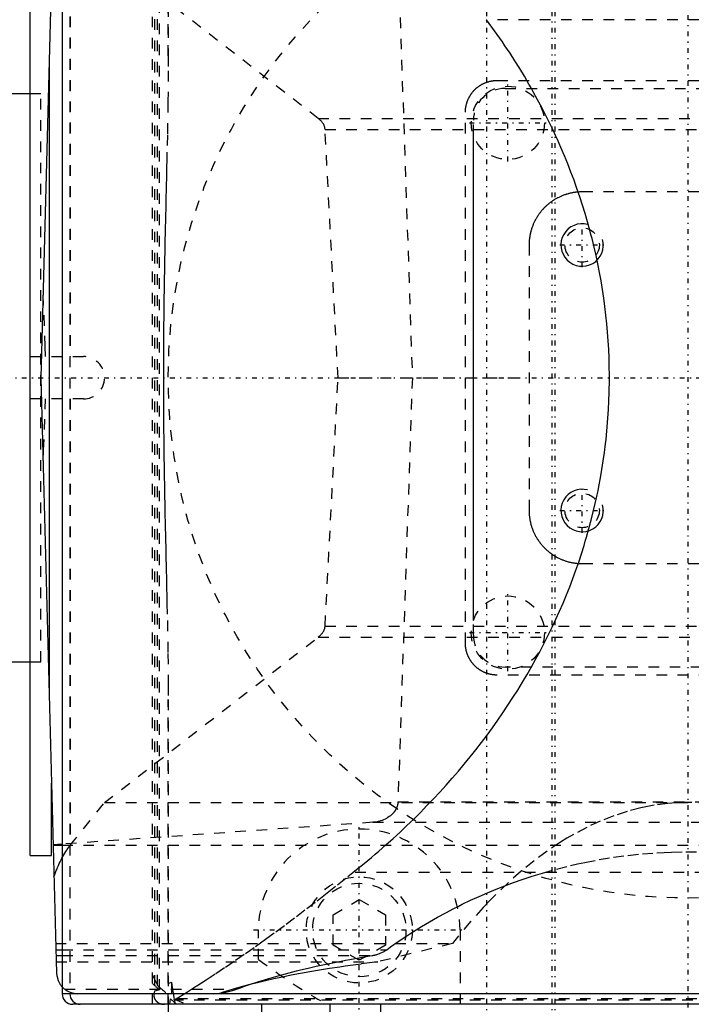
# Model space of a CAD drawing. Extents: x -565 to 345, y -109 to 109.
# Tile 6 of 19: x -163 to -100, y -59 to 34. Entities that reach past the tile are written whole.
import ezdxf

# ---------------------------------------------------------------- set-up
doc = ezdxf.new("R2010")
doc.units = 0
doc.linetypes.add('CENTER', pattern=[1.5, 0.45, -0.5, 0.05, -0.5])
doc.linetypes.add('DASHED', pattern=[2, 1, -1])
for name, color, linetype in [('AM_0', 7, 'CONTINUOUS'), ('AM_10', 7, 'CONTINUOUS'), ('AM_3', 7, 'DASHED'), ('AM_7', 7, 'CENTER')]:
    doc.layers.add(name, color=color, linetype=linetype)

msp = doc.modelspace()

# ---------------------------------------------------------------- linework, layer by layer
at = {"layer": 'AM_0', "color": 7, "linetype": 'CONTINUOUS'}
for p, q in [((-159.532, 56.052), (-161, 0)), ((-159, 52), (-159, -58)), ((-162, -45), (-162, 45)), ((-160.222, 29.726), (-160.222, -29.726)), ((-162, 26.75), (-164, 26.75)), ((-120.25, -22.842), (-120.25, 22.842)), ((-161, 0), (-159.532, -56.052)), ((-164, -26.75), (-162, -26.75)), ((-160, -45), (-160, -38.188)), ((-159, -43.917), (-159.848, -43.976)), ((-159.848, -44), (-159, -44)), ((-162, -45), (-160, -45)), ((-159.59, -53.855), (-159, -53.855)), ((-159.575, -54.406), (-159, -54.406)), ((-89.991, -58), (-159, -58)), ((-89.992, -59), (-158, -59)), ((-149, -59), (-149, -61)), ((-148.998, -59), (-148.998, -61)), ((-140.211, -59), (-140.211, -61)), ((-133.783, -59), (-133.783, -61)), ((-129, -59), (-129, -61))]:
    msp.add_line(p, q, dxfattribs=at)
msp.add_polyline3d([(-159.532, -56.052, 0), (-159.512, -56.292, 0), (-159.385, -56.754, 0), (-159.262, -57.006, 0), (-159.22, -57.074, 0), (-159.176, -57.141, 0), (-159.152, -57.174, 0), (-159.129, -57.206, 0), (-159.079, -57.269, 0), (-159.027, -57.33, 0), (-159, -57.359, 0)], dxfattribs=at)
msp.add_arc((-158, -58), 1, 180, 270, dxfattribs=at)
at = {"layer": 'AM_10', "color": 7, "linetype": 'CONTINUOUS'}
for centre in [(-110, 12.5), (-110, -12.5)]:
    msp.add_arc(centre, 2, 75, 15, dxfattribs=at)
at = {"layer": 'AM_3', "color": 6, "linetype": 'DASHED'}
for p, q in [((-150.5, -59), (-150.5, 59)), ((-149, 59), (-148.999, 30.307)), ((-148.999, 30.307), (-148.999, 59)), ((-158.274, 58), (-158.274, -58)), ((-150.31, 57.754), (-150.31, -57.754)), ((-149.82, -57.635), (-149.82, 57.635)), ((-150, -57.237), (-150, 57.237)), ((-158.236, 44.025), (-158.236, 2)), ((-134.864, 24.422), (-155, 40)), ((-127.355, 39.921), (-126, 0)), ((-80.99, 33.716), (-119.01, 33.716)), ((-118, 28), (-68, 28)), ((-117.25, 27.25), (-68.75, 27.25)), ((-161, 26.75), (-162, 26.75)), ((-161, -26.75), (-161, 26.75)), ((-134.864, 24.422), (-38.464, 24.422)), ((-121, -25), (-121, 25)), ((-120.25, 22.842), (-120.25, 24.25)), ((-134.225, 23.389), (-38.714, 23.389)), ((-133, 0), (-134.225, 23.389)), ((-85, 17.5), (-110, 17.5)), ((-115, 12.5), (-115, -12.5)), ((-162, 2), (-157, 2)), ((-161, -26.75), (-161, 0)), ((-134.225, -23.389), (-133, 0)), ((-126, 0), (-127.355, -39.921)), ((-133, 0), (-115, 0)), ((-157, -2), (-162, -2)), ((-158.236, -2), (-158.236, -44.025)), ((-110, -17.5), (-85, -17.5)), ((-120.25, -24.25), (-120.25, -22.842)), ((-134.225, -23.389), (-72, -23.389)), ((-155, -40), (-134.864, -24.422)), ((-134.864, -24.422), (-72, -24.422)), ((-162, -26.75), (-161, -26.75)), ((-68.75, -27.25), (-117.25, -27.25)), ((-68, -28), (-118, -28)), ((-148.999, -30.307), (-149, -59)), ((-148.999, -59), (-148.999, -30.307)), ((-158.236, -44.025), (-155, -40)), ((-155, -40), (-32.649, -40)), ((-127.355, -39.921), (-43, -39.921)), ((-129.712, -41.861), (-159, -43.917)), ((-129.712, -41.861), (-43, -41.861)), ((-159, -44), (-22.431, -44)), ((-68.393, -46.6), (-131.607, -46.6)), ((-133.475, -50.571), (-131, -49.142)), ((-131, -49.142), (-128.525, -50.571)), ((-133.475, -53.429), (-133.475, -50.571)), ((-128.525, -50.571), (-128.525, -53.429)), ((-140.5, -54.785), (-140.5, -52)), ((-121.5, -52), (-121.5, -59)), ((-159.605, -53.27), (-122.232, -53.27)), ((-131, -54.858), (-133.475, -53.429)), ((-128.525, -53.429), (-131, -54.858)), ((-122.232, -53.27), (-129.264, -55.006)), ((-159, -53.855), (-128.417, -53.855)), ((-159, -54.406), (-129.773, -54.406)), ((-159.56, -55.006), (-129.264, -55.006)), ((-150.5, -56.244), (-150, -57.237)), ((-149, -57.048), (-148.704, -56.916)), ((-148.704, -56.916), (-148.704, -59)), ((-158.759, -57.58), (-142.562, -57.58)), ((-150.31, -57.754), (-150.35, -58)), ((-149.82, -57.635), (-150.31, -57.754)), ((-148.856, -59), (-148.802, -58.5)), ((-51.198, -58.5), (-148.802, -58.5)), ((-148.516, -58.5), (-147.25, -59)), ((-148.429, -58.593), (-148.429, -58.6)), ((-51.571, -58.6), (-148.429, -58.6)), ((-42, -59), (-128.953, -59))]:
    msp.add_line(p, q, dxfattribs=at)
msp.add_lwpolyline([(-158.274, -58), (-158.255, -58.195), (-158.198, -58.383), (-158.107, -58.556), (-157.984, -58.707), (-157.835, -58.831), (-157.664, -58.924), (-157.479, -58.981), (-157.286, -59)], dxfattribs=at)
for points in [[(-131.607, -46.6, 0), (-131.252, -46.317, 0), (-130.548, -45.746, 0), (-129.853, -45.167, 0), (-129.508, -44.875, 0), (-129.166, -44.582, 0), (-128.489, -43.989, 0), (-127.821, -43.39, 0), (-127.162, -42.784, 0), (-126.513, -42.171, 0), (-125.872, -41.552, 0), (-125.556, -41.24, 0), (-125.242, -40.927, 0), (-124.621, -40.295, 0), (-124.009, -39.657, 0), (-123.408, -39.012, 0), (-122.816, -38.362, 0), (-122.235, -37.706, 0), (-121.948, -37.375, 0), (-121.663, -37.044, 0), (-121.102, -36.376, 0), (-120.551, -35.702, 0), (-120.279, -35.363, 0), (-120.01, -35.023, 0), (-119.479, -34.339, 0), (-118.96, -33.649, 0), (-118.704, -33.302, 0), (-118.45, -32.954, 0), (-117.952, -32.254, 0), (-117.464, -31.549, 0), (-116.987, -30.839, 0), (-116.521, -30.124, 0), (-116.066, -29.404, 0), (-115.842, -29.043, 0), (-115.621, -28.68, 0), (-115.188, -27.952, 0), (-114.767, -27.219, 0), (-114.356, -26.482, 0), (-113.957, -25.741, 0), (-113.569, -24.996, 0), (-113.379, -24.622, 0), (-113.192, -24.247, 0), (-112.827, -23.494, 0), (-112.474, -22.737, 0), (-112.132, -21.978, 0), (-111.801, -21.214, 0), (-111.483, -20.448, 0), (-111.328, -20.063, 0), (-111.176, -19.678, 0), (-110.881, -18.905, 0), (-110.598, -18.129, 0), (-110.327, -17.351, 0), (-110.067, -16.569, 0), (-109.82, -15.785, 0), (-109.701, -15.393, 0), (-109.585, -14.999, 0), (-109.361, -14.21, 0), (-109.15, -13.42, 0), (-108.951, -12.627, 0), (-108.764, -11.832, 0), (-108.589, -11.035, 0), (-108.506, -10.636, 0), (-108.426, -10.237, 0), (-108.276, -9.437, 0), (-108.138, -8.635, 0), (-108.073, -8.234, 0), (-108.012, -7.833, 0), (-107.898, -7.029, 0), (-107.797, -6.223, 0), (-107.751, -5.821, 0), (-107.708, -5.417, 0), (-107.631, -4.61, 0), (-107.567, -3.803, 0), (-107.515, -2.995, 0), (-107.475, -2.186, 0), (-107.448, -1.377, 0), (-107.439, -0.972, 0), (-107.433, -0.568, 0), (-107.431, 0.242, 0), (-107.44, 1.051, 0), (-107.463, 1.86, 0), (-107.497, 2.669, 0), (-107.544, 3.477, 0), (-107.572, 3.881, 0), (-107.604, 4.285, 0), (-107.675, 5.092, 0), (-107.759, 5.899, 0), (-107.856, 6.704, 0), (-107.964, 7.509, 0), (-108.085, 8.312, 0), (-108.151, 8.713, 0), (-108.219, 9.114, 0), (-108.364, 9.915, 0), (-108.522, 10.714, 0), (-108.692, 11.511, 0), (-108.874, 12.307, 0), (-109.068, 13.1, 0), (-109.17, 13.496, 0), (-109.275, 13.892, 0), (-109.493, 14.682, 0), (-109.724, 15.469, 0), (-109.966, 16.254, 0), (-110.221, 17.036, 0), (-110.487, 17.816, 0), (-110.625, 18.205, 0), (-110.766, 18.593, 0), (-111.056, 19.367, 0), (-111.358, 20.138, 0), (-111.513, 20.522, 0), (-111.672, 20.906, 0), (-111.997, 21.67, 0), (-112.334, 22.432, 0), (-112.507, 22.811, 0), (-112.683, 23.189, 0), (-113.044, 23.944, 0), (-113.416, 24.694, 0), (-113.799, 25.441, 0), (-114.194, 26.184, 0), (-114.6, 26.922, 0), (-114.807, 27.29, 0), (-115.017, 27.657, 0), (-115.446, 28.387, 0), (-115.885, 29.113, 0), (-116.336, 29.834, 0), (-116.798, 30.551, 0), (-117.27, 31.263, 0), (-117.511, 31.617, 0), (-117.754, 31.97, 0), (-118.248, 32.672, 0), (-118.753, 33.369, 0), (-119.01, 33.716, 0)], [(-148.999, 30.307, 0), (-149.003, 28.91, 0), (-149.032, 25.975, 0), (-149.086, 22.865, 0), (-149.119, 21.251, 0), (-149.125, 20.978, 0), (-149.137, 20.43, 0), (-149.15, 19.878, 0), (-149.156, 19.601, 0), (-149.163, 19.322, 0), (-149.176, 18.763, 0), (-149.189, 18.2, 0), (-149.202, 17.634, 0), (-149.215, 17.064, 0), (-149.228, 16.491, 0), (-149.235, 16.203, 0), (-149.242, 15.915, 0), (-149.255, 15.336, 0), (-149.268, 14.753, 0), (-149.281, 14.168, 0), (-149.294, 13.581, 0), (-149.307, 12.99, 0), (-149.313, 12.694, 0), (-149.319, 12.398, 0), (-149.331, 11.803, 0), (-149.343, 11.206, 0), (-149.354, 10.608, 0), (-149.365, 10.007, 0), (-149.376, 9.405, 0), (-149.381, 9.104, 0), (-149.386, 8.802, 0), (-149.395, 8.197, 0), (-149.404, 7.591, 0), (-149.412, 6.985, 0), (-149.42, 6.377, 0), (-149.427, 5.769, 0), (-149.43, 5.465, 0), (-149.433, 5.161, 0), (-149.439, 4.552, 0), (-149.444, 3.943, 0), (-149.448, 3.335, 0), (-149.452, 2.727, 0), (-149.455, 2.119, 0), (-149.456, 1.816, 0), (-149.457, 1.512, 0), (-149.459, 0.907, 0), (-149.459, 0.302, 0), (-149.459, 0, 0), (-149.459, -0.302, 0), (-149.459, -0.907, 0), (-149.457, -1.512, 0), (-149.456, -1.816, 0), (-149.455, -2.119, 0), (-149.452, -2.727, 0), (-149.448, -3.335, 0), (-149.444, -3.943, 0), (-149.439, -4.552, 0), (-149.433, -5.161, 0), (-149.43, -5.465, 0), (-149.427, -5.769, 0), (-149.42, -6.377, 0), (-149.412, -6.985, 0), (-149.404, -7.591, 0), (-149.395, -8.197, 0), (-149.386, -8.802, 0), (-149.381, -9.104, 0), (-149.376, -9.405, 0), (-149.365, -10.007, 0), (-149.354, -10.608, 0), (-149.343, -11.206, 0), (-149.331, -11.803, 0), (-149.319, -12.398, 0), (-149.313, -12.694, 0), (-149.307, -12.99, 0), (-149.294, -13.581, 0), (-149.281, -14.168, 0), (-149.268, -14.753, 0), (-149.255, -15.336, 0), (-149.242, -15.915, 0), (-149.235, -16.203, 0), (-149.228, -16.491, 0), (-149.215, -17.064, 0), (-149.202, -17.634, 0), (-149.189, -18.2, 0), (-149.176, -18.763, 0), (-149.163, -19.322, 0), (-149.156, -19.601, 0), (-149.15, -19.878, 0), (-149.137, -20.43, 0), (-149.125, -20.978, 0), (-149.119, -21.251, 0), (-149.086, -22.865, 0), (-149.032, -25.975, 0), (-149.003, -28.91, 0), (-148.999, -30.307, 0)], [(-121, 25, 0), (-121, 25.022, 0), (-120.999, 25.065, 0), (-120.998, 25.109, 0), (-120.997, 25.131, 0), (-120.996, 25.153, 0), (-120.994, 25.196, 0), (-120.99, 25.24, 0), (-120.987, 25.283, 0), (-120.982, 25.327, 0), (-120.977, 25.37, 0), (-120.974, 25.392, 0), (-120.971, 25.413, 0), (-120.965, 25.456, 0), (-120.958, 25.499, 0), (-120.951, 25.542, 0), (-120.942, 25.585, 0), (-120.934, 25.628, 0), (-120.929, 25.649, 0), (-120.924, 25.671, 0), (-120.914, 25.713, 0), (-120.903, 25.755, 0), (-120.898, 25.776, 0), (-120.892, 25.798, 0), (-120.88, 25.839, 0), (-120.868, 25.881, 0), (-120.861, 25.902, 0), (-120.855, 25.923, 0), (-120.841, 25.964, 0), (-120.826, 26.006, 0), (-120.812, 26.047, 0), (-120.796, 26.087, 0), (-120.78, 26.128, 0), (-120.772, 26.148, 0), (-120.763, 26.168, 0), (-120.746, 26.208, 0), (-120.728, 26.248, 0), (-120.71, 26.288, 0), (-120.691, 26.327, 0), (-120.671, 26.366, 0), (-120.661, 26.385, 0), (-120.651, 26.405, 0), (-120.63, 26.443, 0), (-120.609, 26.481, 0), (-120.587, 26.519, 0), (-120.565, 26.556, 0), (-120.542, 26.593, 0), (-120.53, 26.612, 0), (-120.518, 26.63, 0), (-120.494, 26.667, 0), (-120.47, 26.703, 0), (-120.445, 26.739, 0), (-120.419, 26.774, 0), (-120.393, 26.809, 0), (-120.38, 26.826, 0), (-120.367, 26.844, 0), (-120.34, 26.878, 0), (-120.312, 26.912, 0), (-120.284, 26.945, 0), (-120.256, 26.978, 0), (-120.227, 27.011, 0), (-120.212, 27.027, 0), (-120.197, 27.043, 0), (-120.167, 27.075, 0), (-120.137, 27.106, 0), (-120.121, 27.121, 0), (-120.106, 27.137, 0), (-120.075, 27.167, 0), (-120.043, 27.197, 0), (-120.027, 27.212, 0), (-120.011, 27.227, 0), (-119.978, 27.256, 0), (-119.945, 27.284, 0), (-119.912, 27.312, 0), (-119.878, 27.34, 0), (-119.844, 27.367, 0), (-119.826, 27.38, 0), (-119.809, 27.393, 0), (-119.774, 27.419, 0), (-119.739, 27.445, 0), (-119.703, 27.47, 0), (-119.667, 27.494, 0), (-119.63, 27.518, 0), (-119.612, 27.53, 0), (-119.593, 27.542, 0), (-119.556, 27.565, 0), (-119.519, 27.587, 0), (-119.481, 27.609, 0), (-119.443, 27.63, 0), (-119.405, 27.651, 0), (-119.385, 27.661, 0), (-119.366, 27.671, 0), (-119.327, 27.691, 0), (-119.288, 27.71, 0), (-119.248, 27.728, 0), (-119.208, 27.746, 0), (-119.168, 27.763, 0), (-119.148, 27.772, 0), (-119.128, 27.78, 0), (-119.087, 27.796, 0), (-119.047, 27.812, 0), (-119.006, 27.826, 0), (-118.964, 27.841, 0), (-118.923, 27.855, 0), (-118.902, 27.861, 0), (-118.881, 27.868, 0), (-118.839, 27.88, 0), (-118.798, 27.892, 0), (-118.776, 27.898, 0), (-118.755, 27.903, 0), (-118.713, 27.914, 0), (-118.671, 27.924, 0), (-118.649, 27.929, 0), (-118.628, 27.934, 0), (-118.585, 27.942, 0), (-118.542, 27.951, 0), (-118.499, 27.958, 0), (-118.456, 27.965, 0), (-118.413, 27.971, 0), (-118.392, 27.974, 0), (-118.37, 27.977, 0), (-118.327, 27.982, 0), (-118.283, 27.987, 0), (-118.24, 27.99, 0), (-118.196, 27.994, 0), (-118.153, 27.996, 0), (-118.131, 27.997, 0), (-118.109, 27.998, 0), (-118.065, 27.999, 0), (-118.022, 28, 0), (-118, 28, 0)], [(-134.225, 23.389, 0), (-134.227, 23.419, 0), (-134.234, 23.48, 0), (-134.244, 23.541, 0), (-134.251, 23.571, 0), (-134.259, 23.601, 0), (-134.277, 23.661, 0), (-134.298, 23.721, 0), (-134.323, 23.781, 0), (-134.352, 23.84, 0), (-134.385, 23.898, 0), (-134.402, 23.928, 0), (-134.421, 23.957, 0), (-134.46, 24.014, 0), (-134.503, 24.071, 0), (-134.549, 24.127, 0), (-134.599, 24.183, 0), (-134.652, 24.237, 0), (-134.68, 24.265, 0), (-134.709, 24.291, 0), (-134.769, 24.344, 0), (-134.831, 24.396, 0), (-134.864, 24.422, 0)], [(-110, 17.5, 0), (-110.036, 17.5, 0), (-110.109, 17.499, 0), (-110.182, 17.497, 0), (-110.218, 17.495, 0), (-110.254, 17.494, 0), (-110.327, 17.489, 0), (-110.4, 17.484, 0), (-110.472, 17.478, 0), (-110.544, 17.47, 0), (-110.617, 17.462, 0), (-110.653, 17.457, 0), (-110.689, 17.452, 0), (-110.761, 17.442, 0), (-110.832, 17.43, 0), (-110.904, 17.418, 0), (-110.975, 17.404, 0), (-111.047, 17.389, 0), (-111.082, 17.381, 0), (-111.118, 17.373, 0), (-111.188, 17.357, 0), (-111.259, 17.339, 0), (-111.294, 17.33, 0), (-111.329, 17.32, 0), (-111.399, 17.3, 0), (-111.469, 17.279, 0), (-111.504, 17.269, 0), (-111.538, 17.258, 0), (-111.607, 17.235, 0), (-111.676, 17.211, 0), (-111.744, 17.186, 0), (-111.812, 17.16, 0), (-111.88, 17.133, 0), (-111.913, 17.119, 0), (-111.947, 17.105, 0), (-112.014, 17.077, 0), (-112.08, 17.047, 0), (-112.146, 17.016, 0), (-112.211, 16.984, 0), (-112.276, 16.952, 0), (-112.309, 16.935, 0), (-112.341, 16.918, 0), (-112.405, 16.884, 0), (-112.468, 16.848, 0), (-112.531, 16.812, 0), (-112.594, 16.775, 0), (-112.656, 16.736, 0), (-112.686, 16.717, 0), (-112.717, 16.697, 0), (-112.778, 16.657, 0), (-112.838, 16.617, 0), (-112.898, 16.575, 0), (-112.957, 16.532, 0), (-113.015, 16.489, 0), (-113.044, 16.467, 0), (-113.073, 16.445, 0), (-113.13, 16.399, 0), (-113.186, 16.353, 0), (-113.242, 16.307, 0), (-113.297, 16.259, 0), (-113.351, 16.211, 0), (-113.378, 16.186, 0), (-113.405, 16.162, 0), (-113.458, 16.112, 0), (-113.51, 16.061, 0), (-113.536, 16.036, 0), (-113.561, 16.01, 0), (-113.612, 15.958, 0), (-113.662, 15.905, 0), (-113.686, 15.878, 0), (-113.711, 15.851, 0), (-113.759, 15.797, 0), (-113.807, 15.742, 0), (-113.853, 15.686, 0), (-113.899, 15.63, 0), (-113.945, 15.573, 0), (-113.967, 15.544, 0), (-113.989, 15.515, 0), (-114.032, 15.457, 0), (-114.075, 15.398, 0), (-114.117, 15.338, 0), (-114.157, 15.278, 0), (-114.197, 15.217, 0), (-114.217, 15.186, 0), (-114.236, 15.156, 0), (-114.275, 15.094, 0), (-114.312, 15.031, 0), (-114.348, 14.968, 0), (-114.384, 14.905, 0), (-114.418, 14.841, 0), (-114.435, 14.809, 0), (-114.452, 14.776, 0), (-114.484, 14.711, 0), (-114.516, 14.646, 0), (-114.547, 14.58, 0), (-114.577, 14.514, 0), (-114.605, 14.447, 0), (-114.619, 14.413, 0), (-114.633, 14.38, 0), (-114.66, 14.312, 0), (-114.686, 14.244, 0), (-114.711, 14.176, 0), (-114.735, 14.107, 0), (-114.758, 14.038, 0), (-114.769, 14.004, 0), (-114.779, 13.969, 0), (-114.8, 13.899, 0), (-114.82, 13.829, 0), (-114.83, 13.794, 0), (-114.839, 13.759, 0), (-114.857, 13.688, 0), (-114.873, 13.618, 0), (-114.881, 13.582, 0), (-114.889, 13.547, 0), (-114.904, 13.475, 0), (-114.918, 13.404, 0), (-114.93, 13.332, 0), (-114.942, 13.261, 0), (-114.952, 13.189, 0), (-114.957, 13.153, 0), (-114.962, 13.117, 0), (-114.97, 13.044, 0), (-114.978, 12.972, 0), (-114.984, 12.9, 0), (-114.989, 12.827, 0), (-114.994, 12.754, 0), (-114.995, 12.718, 0), (-114.997, 12.682, 0), (-114.999, 12.609, 0), (-115, 12.536, 0), (-115, 12.5, 0)], [(-160.562, 2, 0), (-160.586, 2.96, 0), (-160.656, 4.889, 0), (-160.747, 6.819, 0), (-160.796, 7.779, 0)], [(-160.796, -7.779, 0), (-160.747, -6.819, 0), (-160.656, -4.889, 0), (-160.586, -2.96, 0), (-160.562, -2, 0)], [(-115, -12.5, 0), (-115, -12.536, 0), (-114.999, -12.609, 0), (-114.997, -12.682, 0), (-114.995, -12.718, 0), (-114.994, -12.754, 0), (-114.989, -12.827, 0), (-114.984, -12.9, 0), (-114.978, -12.972, 0), (-114.97, -13.044, 0), (-114.962, -13.117, 0), (-114.957, -13.153, 0), (-114.952, -13.189, 0), (-114.942, -13.261, 0), (-114.93, -13.332, 0), (-114.918, -13.404, 0), (-114.904, -13.475, 0), (-114.889, -13.547, 0), (-114.881, -13.582, 0), (-114.873, -13.618, 0), (-114.857, -13.688, 0), (-114.839, -13.759, 0), (-114.83, -13.794, 0), (-114.82, -13.829, 0), (-114.8, -13.899, 0), (-114.779, -13.969, 0), (-114.769, -14.004, 0), (-114.758, -14.038, 0), (-114.735, -14.107, 0), (-114.711, -14.176, 0), (-114.686, -14.244, 0), (-114.66, -14.312, 0), (-114.633, -14.38, 0), (-114.619, -14.413, 0), (-114.605, -14.447, 0), (-114.577, -14.514, 0), (-114.547, -14.58, 0), (-114.516, -14.646, 0), (-114.484, -14.711, 0), (-114.452, -14.776, 0), (-114.435, -14.809, 0), (-114.418, -14.841, 0), (-114.384, -14.905, 0), (-114.348, -14.968, 0), (-114.312, -15.031, 0), (-114.275, -15.094, 0), (-114.236, -15.156, 0), (-114.217, -15.186, 0), (-114.197, -15.217, 0), (-114.157, -15.278, 0), (-114.117, -15.338, 0), (-114.075, -15.398, 0), (-114.032, -15.457, 0), (-113.989, -15.515, 0), (-113.967, -15.544, 0), (-113.945, -15.573, 0), (-113.899, -15.63, 0), (-113.853, -15.686, 0), (-113.807, -15.742, 0), (-113.759, -15.797, 0), (-113.711, -15.851, 0), (-113.686, -15.878, 0), (-113.662, -15.905, 0), (-113.612, -15.958, 0), (-113.561, -16.01, 0), (-113.536, -16.036, 0), (-113.51, -16.061, 0), (-113.458, -16.112, 0), (-113.405, -16.162, 0), (-113.378, -16.186, 0), (-113.351, -16.211, 0), (-113.297, -16.259, 0), (-113.242, -16.307, 0), (-113.186, -16.353, 0), (-113.13, -16.399, 0), (-113.073, -16.445, 0), (-113.044, -16.467, 0), (-113.015, -16.489, 0), (-112.957, -16.532, 0), (-112.898, -16.575, 0), (-112.838, -16.617, 0), (-112.778, -16.657, 0), (-112.717, -16.697, 0), (-112.686, -16.717, 0), (-112.656, -16.736, 0), (-112.594, -16.775, 0), (-112.531, -16.812, 0), (-112.468, -16.848, 0), (-112.405, -16.884, 0), (-112.341, -16.918, 0), (-112.309, -16.935, 0), (-112.276, -16.952, 0), (-112.211, -16.984, 0), (-112.146, -17.016, 0), (-112.08, -17.047, 0), (-112.014, -17.077, 0), (-111.947, -17.105, 0), (-111.913, -17.119, 0), (-111.88, -17.133, 0), (-111.812, -17.16, 0), (-111.744, -17.186, 0), (-111.676, -17.211, 0), (-111.607, -17.235, 0), (-111.538, -17.258, 0), (-111.504, -17.269, 0), (-111.469, -17.279, 0), (-111.399, -17.3, 0), (-111.329, -17.32, 0), (-111.294, -17.33, 0), (-111.259, -17.339, 0), (-111.188, -17.357, 0), (-111.118, -17.373, 0), (-111.082, -17.381, 0), (-111.047, -17.389, 0), (-110.975, -17.404, 0), (-110.904, -17.418, 0), (-110.832, -17.43, 0), (-110.761, -17.442, 0), (-110.689, -17.452, 0), (-110.653, -17.457, 0), (-110.617, -17.462, 0), (-110.544, -17.47, 0), (-110.472, -17.478, 0), (-110.4, -17.484, 0), (-110.327, -17.489, 0), (-110.254, -17.494, 0), (-110.218, -17.495, 0), (-110.182, -17.497, 0), (-110.109, -17.499, 0), (-110.036, -17.5, 0), (-110, -17.5, 0)], [(-134.864, -24.422, 0), (-134.831, -24.396, 0), (-134.769, -24.344, 0), (-134.709, -24.291, 0), (-134.68, -24.265, 0), (-134.652, -24.237, 0), (-134.599, -24.183, 0), (-134.549, -24.127, 0), (-134.503, -24.071, 0), (-134.46, -24.014, 0), (-134.421, -23.957, 0), (-134.402, -23.928, 0), (-134.385, -23.898, 0), (-134.352, -23.84, 0), (-134.323, -23.781, 0), (-134.298, -23.721, 0), (-134.277, -23.661, 0), (-134.259, -23.601, 0), (-134.251, -23.571, 0), (-134.244, -23.541, 0), (-134.234, -23.48, 0), (-134.227, -23.419, 0), (-134.225, -23.389, 0)], [(-118, -28, 0), (-118.022, -28, 0), (-118.065, -27.999, 0), (-118.109, -27.998, 0), (-118.131, -27.997, 0), (-118.153, -27.996, 0), (-118.196, -27.994, 0), (-118.24, -27.99, 0), (-118.283, -27.987, 0), (-118.327, -27.982, 0), (-118.37, -27.977, 0), (-118.392, -27.974, 0), (-118.413, -27.971, 0), (-118.456, -27.965, 0), (-118.499, -27.958, 0), (-118.542, -27.951, 0), (-118.585, -27.942, 0), (-118.628, -27.934, 0), (-118.649, -27.929, 0), (-118.671, -27.924, 0), (-118.713, -27.914, 0), (-118.755, -27.903, 0), (-118.776, -27.898, 0), (-118.798, -27.892, 0), (-118.839, -27.88, 0), (-118.881, -27.868, 0), (-118.902, -27.861, 0), (-118.923, -27.855, 0), (-118.964, -27.841, 0), (-119.006, -27.826, 0), (-119.047, -27.812, 0), (-119.087, -27.796, 0), (-119.128, -27.78, 0), (-119.148, -27.772, 0), (-119.168, -27.763, 0), (-119.208, -27.746, 0), (-119.248, -27.728, 0), (-119.288, -27.71, 0), (-119.327, -27.691, 0), (-119.366, -27.671, 0), (-119.385, -27.661, 0), (-119.405, -27.651, 0), (-119.443, -27.63, 0), (-119.481, -27.609, 0), (-119.519, -27.587, 0), (-119.556, -27.565, 0), (-119.593, -27.542, 0), (-119.612, -27.53, 0), (-119.63, -27.518, 0), (-119.667, -27.494, 0), (-119.703, -27.47, 0), (-119.739, -27.445, 0), (-119.774, -27.419, 0), (-119.809, -27.393, 0), (-119.826, -27.38, 0), (-119.844, -27.367, 0), (-119.878, -27.34, 0), (-119.912, -27.312, 0), (-119.945, -27.284, 0), (-119.978, -27.256, 0), (-120.011, -27.227, 0), (-120.027, -27.212, 0), (-120.043, -27.197, 0), (-120.075, -27.167, 0), (-120.106, -27.137, 0), (-120.121, -27.121, 0), (-120.137, -27.106, 0), (-120.167, -27.075, 0), (-120.197, -27.043, 0), (-120.212, -27.027, 0), (-120.227, -27.011, 0), (-120.256, -26.978, 0), (-120.284, -26.945, 0), (-120.312, -26.912, 0), (-120.34, -26.878, 0), (-120.367, -26.844, 0), (-120.38, -26.826, 0), (-120.393, -26.809, 0), (-120.419, -26.774, 0), (-120.445, -26.739, 0), (-120.47, -26.703, 0), (-120.494, -26.667, 0), (-120.518, -26.63, 0), (-120.53, -26.612, 0), (-120.542, -26.593, 0), (-120.565, -26.556, 0), (-120.587, -26.519, 0), (-120.609, -26.481, 0), (-120.63, -26.443, 0), (-120.651, -26.405, 0), (-120.661, -26.385, 0), (-120.671, -26.366, 0), (-120.691, -26.327, 0), (-120.71, -26.288, 0), (-120.728, -26.248, 0), (-120.746, -26.208, 0), (-120.763, -26.168, 0), (-120.772, -26.148, 0), (-120.78, -26.128, 0), (-120.796, -26.087, 0), (-120.812, -26.047, 0), (-120.826, -26.006, 0), (-120.841, -25.964, 0), (-120.855, -25.923, 0), (-120.861, -25.902, 0), (-120.868, -25.881, 0), (-120.88, -25.839, 0), (-120.892, -25.798, 0), (-120.898, -25.776, 0), (-120.903, -25.755, 0), (-120.914, -25.713, 0), (-120.924, -25.671, 0), (-120.929, -25.649, 0), (-120.934, -25.628, 0), (-120.942, -25.585, 0), (-120.951, -25.542, 0), (-120.958, -25.499, 0), (-120.965, -25.456, 0), (-120.971, -25.413, 0), (-120.974, -25.392, 0), (-120.977, -25.37, 0), (-120.982, -25.327, 0), (-120.987, -25.283, 0), (-120.99, -25.24, 0), (-120.994, -25.196, 0), (-120.996, -25.153, 0), (-120.997, -25.131, 0), (-120.998, -25.109, 0), (-120.999, -25.065, 0), (-121, -25.022, 0), (-121, -25, 0)], [(-127.509, -40.549, 0), (-127.513, -40.559, 0), (-127.523, -40.579, 0), (-127.533, -40.598, 0), (-127.538, -40.608, 0), (-127.543, -40.618, 0), (-127.553, -40.637, 0), (-127.564, -40.656, 0), (-127.575, -40.676, 0), (-127.586, -40.695, 0), (-127.597, -40.714, 0), (-127.603, -40.723, 0), (-127.609, -40.733, 0), (-127.62, -40.752, 0), (-127.633, -40.77, 0), (-127.645, -40.789, 0), (-127.658, -40.808, 0), (-127.671, -40.826, 0), (-127.677, -40.835, 0), (-127.684, -40.845, 0), (-127.697, -40.863, 0), (-127.711, -40.881, 0), (-127.718, -40.89, 0), (-127.725, -40.899, 0), (-127.739, -40.917, 0), (-127.753, -40.935, 0), (-127.76, -40.944, 0), (-127.768, -40.952, 0), (-127.783, -40.97, 0), (-127.798, -40.987, 0), (-127.852, -41.048, 0), (-127.953, -41.147, 0), (-128.061, -41.241, 0), (-128.176, -41.33, 0), (-128.299, -41.413, 0), (-128.363, -41.452, 0), (-128.428, -41.49, 0), (-128.563, -41.56, 0), (-128.704, -41.624, 0), (-128.85, -41.681, 0), (-129, -41.731, 0), (-129.153, -41.773, 0), (-129.231, -41.791, 0), (-129.31, -41.808, 0), (-129.469, -41.835, 0), (-129.631, -41.854, 0), (-129.712, -41.861, 0)], [(-127.355, -39.921, 0), (-127.356, -39.939, 0), (-127.358, -39.975, 0), (-127.361, -40.01, 0), (-127.362, -40.028, 0), (-127.364, -40.046, 0), (-127.369, -40.081, 0), (-127.374, -40.117, 0), (-127.38, -40.152, 0), (-127.387, -40.187, 0), (-127.395, -40.222, 0), (-127.399, -40.24, 0), (-127.404, -40.257, 0), (-127.413, -40.292, 0), (-127.423, -40.327, 0), (-127.434, -40.362, 0), (-127.446, -40.396, 0), (-127.459, -40.43, 0), (-127.465, -40.448, 0), (-127.472, -40.465, 0), (-127.486, -40.499, 0), (-127.501, -40.532, 0), (-127.509, -40.549, 0)], [(-100, -40, 0), (-100.107, -40, 0), (-100.32, -40.003, 0), (-100.534, -40.007, 0), (-100.641, -40.01, 0), (-100.748, -40.014, 0), (-100.961, -40.023, 0), (-101.175, -40.035, 0), (-101.923, -40.094, 0), (-103.203, -40.261, 0), (-103.842, -40.375, 0), (-104.481, -40.511, 0), (-105.756, -40.844, 0), (-107.027, -41.26, 0), (-108.293, -41.759, 0), (-109.553, -42.339, 0), (-110.807, -43.002, 0), (-111.432, -43.364, 0), (-112.054, -43.746, 0), (-113.292, -44.571, 0), (-114.522, -45.476, 0), (-115.741, -46.461, 0), (-116.949, -47.525, 0), (-118.146, -48.667, 0), (-118.74, -49.268, 0), (-119.331, -49.887, 0), (-120.502, -51.184, 0), (-121.659, -52.556, 0), (-122.232, -53.27, 0)], [(-99.68, -40.003, 0), (-99.893, -40, 0), (-100, -40, 0)], [(-159.77, -46.98, 0), (-159.734, -46.879, 0), (-159.661, -46.679, 0), (-159.586, -46.483, 0), (-159.548, -46.387, 0), (-159.51, -46.292, 0), (-159.432, -46.105, 0), (-159.352, -45.922, 0), (-159.271, -45.743, 0), (-159.188, -45.569, 0), (-159.104, -45.399, 0), (-159.061, -45.316, 0), (-159.018, -45.234, 0), (-158.931, -45.073, 0), (-158.842, -44.917, 0), (-158.752, -44.767, 0), (-158.661, -44.62, 0), (-158.569, -44.479, 0), (-158.522, -44.411, 0), (-158.475, -44.343, 0), (-158.38, -44.212, 0), (-158.284, -44.086, 0), (-158.236, -44.025, 0)], [(-114.402, -46.836, 0), (-113.745, -46.636, 0), (-112.423, -46.264, 0), (-111.092, -45.93, 0), (-110.423, -45.777, 0), (-109.751, -45.634, 0), (-108.404, -45.376, 0), (-107.049, -45.157, 0), (-105.69, -44.976, 0), (-104.325, -44.833, 0), (-102.957, -44.73, 0), (-102.273, -44.693, 0), (-101.587, -44.665, 0), (-100.216, -44.64, 0), (-98.845, -44.653, 0), (-97.474, -44.705, 0), (-96.106, -44.797, 0), (-94.74, -44.927, 0), (-94.059, -45.006, 0), (-93.379, -45.095, 0), (-92.023, -45.303, 0), (-90.673, -45.549, 0), (-90, -45.686, 0)], [(-148.429, -58.593, 0), (-148.019, -58.337, 0), (-147.177, -57.81, 0), (-146.312, -57.261, 0), (-145.871, -56.979, 0), (-145.426, -56.691, 0), (-144.523, -56.1, 0), (-143.605, -55.489, 0), (-142.675, -54.859, 0), (-141.735, -54.21, 0), (-140.785, -53.543, 0), (-140.307, -53.203, 0), (-139.828, -52.859, 0), (-138.865, -52.16, 0), (-137.897, -51.447, 0), (-136.927, -50.722, 0), (-135.955, -49.986, 0), (-134.984, -49.242, 0), (-134.499, -48.867, 0), (-134.015, -48.491, 0), (-133.048, -47.736, 0), (-132.086, -46.979, 0), (-131.607, -46.6, 0)], [(-128.417, -53.855, 0), (-128.061, -53.6, 0), (-127.341, -53.1, 0), (-126.613, -52.613, 0), (-126.246, -52.374, 0), (-125.877, -52.139, 0), (-125.133, -51.678, 0), (-124.38, -51.231, 0), (-123.62, -50.798, 0), (-122.852, -50.378, 0), (-122.077, -49.972, 0), (-121.687, -49.775, 0), (-121.295, -49.581, 0), (-120.506, -49.203, 0), (-119.711, -48.84, 0), (-118.91, -48.491, 0), (-118.102, -48.157, 0), (-117.289, -47.837, 0), (-116.88, -47.683, 0), (-116.47, -47.533, 0), (-115.647, -47.243, 0), (-114.818, -46.967, 0), (-114.402, -46.836, 0)], [(-142.562, -57.58, 0), (-142.291, -57.478, 0), (-141.731, -57.276, 0), (-141.151, -57.077, 0), (-140.853, -56.978, 0), (-140.551, -56.88, 0), (-139.931, -56.686, 0), (-139.291, -56.496, 0), (-138.631, -56.309, 0), (-137.953, -56.124, 0), (-137.256, -55.943, 0), (-136.901, -55.854, 0), (-136.541, -55.766, 0), (-135.808, -55.592, 0), (-135.057, -55.422, 0), (-134.289, -55.255, 0), (-133.504, -55.092, 0), (-132.702, -54.932, 0), (-132.295, -54.854, 0), (-131.885, -54.777, 0), (-131.051, -54.626, 0), (-130.203, -54.478, 0), (-129.773, -54.406, 0)], [(-129.773, -54.406, 0), (-129.734, -54.4, 0), (-129.655, -54.385, 0), (-129.577, -54.368, 0), (-129.538, -54.359, 0), (-129.498, -54.349, 0), (-129.42, -54.328, 0), (-129.342, -54.306, 0), (-129.263, -54.281, 0), (-129.186, -54.254, 0), (-129.108, -54.226, 0), (-129.07, -54.211, 0), (-129.032, -54.195, 0), (-128.956, -54.163, 0), (-128.88, -54.128, 0), (-128.806, -54.092, 0), (-128.733, -54.053, 0), (-128.66, -54.013, 0), (-128.625, -53.992, 0), (-128.589, -53.97, 0), (-128.519, -53.926, 0), (-128.451, -53.879, 0), (-128.417, -53.855, 0)], [(-129.264, -55.006, 0), (-129.79, -55.071, 0), (-130.826, -55.206, 0), (-131.839, -55.345, 0), (-132.337, -55.416, 0), (-132.829, -55.489, 0), (-133.796, -55.637, 0), (-134.738, -55.789, 0), (-135.655, -55.945, 0), (-136.546, -56.105, 0), (-137.411, -56.27, 0), (-137.833, -56.353, 0), (-138.249, -56.437, 0), (-139.059, -56.609, 0), (-139.84, -56.784, 0), (-140.593, -56.963, 0), (-141.317, -57.145, 0), (-142.01, -57.33, 0), (-142.346, -57.423, 0), (-142.674, -57.518, 0), (-143.306, -57.709, 0), (-143.907, -57.902, 0), (-144.196, -58, 0)], [(-159, -57.359, 0), (-158.962, -57.399, 0), (-158.884, -57.475, 0), (-158.802, -57.546, 0), (-158.759, -57.58, 0)], [(-148.704, -56.916, 0), (-148.665, -57.213, 0), (-148.578, -57.786, 0), (-148.482, -58.331, 0), (-148.429, -58.593, 0)], [(-158.759, -57.58, 0), (-158.729, -57.603, 0), (-158.667, -57.647, 0), (-158.604, -57.689, 0), (-158.572, -57.709, 0), (-158.539, -57.728, 0), (-158.473, -57.765, 0), (-158.405, -57.8, 0), (-158.162, -57.898, 0), (-157.738, -57.989, 0), (-157.533, -58, 0)], [(-150.35, -58, 0), (-150.351, -58.008, 0), (-150.353, -58.023, 0), (-150.355, -58.038, 0), (-150.356, -58.046, 0), (-150.357, -58.053, 0), (-150.358, -58.068, 0), (-150.359, -58.084, 0), (-150.36, -58.099, 0), (-150.361, -58.114, 0), (-150.361, -58.129, 0), (-150.361, -58.136, 0), (-150.361, -58.144, 0), (-150.361, -58.159, 0), (-150.36, -58.174, 0), (-150.359, -58.189, 0), (-150.358, -58.204, 0), (-150.357, -58.219, 0), (-150.356, -58.226, 0), (-150.355, -58.234, 0), (-150.353, -58.248, 0), (-150.351, -58.263, 0), (-150.35, -58.27, 0), (-150.349, -58.278, 0), (-150.346, -58.292, 0), (-150.343, -58.307, 0), (-150.342, -58.314, 0), (-150.34, -58.321, 0), (-150.337, -58.336, 0), (-150.333, -58.35, 0), (-150.329, -58.364, 0), (-150.325, -58.378, 0), (-150.32, -58.392, 0), (-150.318, -58.399, 0), (-150.316, -58.406, 0), (-150.311, -58.42, 0), (-150.305, -58.434, 0), (-150.3, -58.447, 0), (-150.294, -58.461, 0), (-150.288, -58.474, 0), (-150.285, -58.481, 0), (-150.282, -58.488, 0), (-150.275, -58.501, 0), (-150.268, -58.514, 0), (-150.261, -58.527, 0), (-150.254, -58.54, 0), (-150.246, -58.553, 0), (-150.242, -58.559, 0), (-150.238, -58.566, 0), (-150.23, -58.579, 0), (-150.222, -58.591, 0), (-150.213, -58.604, 0), (-150.204, -58.616, 0), (-150.194, -58.629, 0), (-150.19, -58.635, 0), (-150.185, -58.641, 0), (-150.175, -58.653, 0), (-150.165, -58.665, 0), (-150.154, -58.677, 0), (-150.143, -58.689, 0), (-150.132, -58.7, 0), (-150.127, -58.706, 0), (-150.121, -58.712, 0), (-150.11, -58.723, 0), (-150.098, -58.734, 0), (-150.092, -58.739, 0), (-150.086, -58.745, 0), (-150.074, -58.755, 0), (-150.062, -58.765, 0), (-150.056, -58.77, 0), (-150.05, -58.775, 0), (-150.037, -58.785, 0), (-150.024, -58.795, 0), (-150.011, -58.804, 0), (-149.998, -58.814, 0), (-149.985, -58.823, 0), (-149.978, -58.827, 0), (-149.972, -58.831, 0), (-149.958, -58.84, 0), (-149.945, -58.848, 0), (-149.931, -58.856, 0), (-149.917, -58.864, 0), (-149.903, -58.871, 0), (-149.896, -58.875, 0), (-149.89, -58.878, 0), (-149.876, -58.885, 0), (-149.862, -58.892, 0), (-149.848, -58.899, 0), (-149.834, -58.905, 0), (-149.82, -58.911, 0), (-149.813, -58.914, 0), (-149.806, -58.917, 0), (-149.791, -58.922, 0), (-149.777, -58.928, 0), (-149.763, -58.933, 0), (-149.749, -58.938, 0), (-149.735, -58.942, 0), (-149.728, -58.945, 0), (-149.721, -58.947, 0), (-149.707, -58.951, 0), (-149.693, -58.955, 0), (-149.679, -58.959, 0), (-149.665, -58.963, 0), (-149.651, -58.966, 0), (-149.644, -58.968, 0), (-149.637, -58.969, 0), (-149.623, -58.973, 0), (-149.609, -58.975, 0), (-149.602, -58.977, 0), (-149.595, -58.978, 0), (-149.581, -58.981, 0), (-149.567, -58.983, 0), (-149.56, -58.984, 0), (-149.554, -58.985, 0), (-149.54, -58.987, 0), (-149.526, -58.989, 0), (-149.479, -58.995, 0), (-149.399, -58.999, 0), (-149.359, -59, 0)], [(-144.733, -58, 0), (-144.404, -57.988, 0), (-143.707, -57.894, 0), (-142.956, -57.708, 0), (-142.562, -57.58, 0)], [(-148.429, -58.6, 0), (-148.429, -58.603, 0), (-148.428, -58.611, 0), (-148.428, -58.618, 0), (-148.427, -58.622, 0), (-148.427, -58.625, 0), (-148.427, -58.633, 0), (-148.426, -58.641, 0), (-148.426, -58.648, 0), (-148.426, -58.656, 0), (-148.425, -58.665, 0), (-148.425, -58.669, 0), (-148.425, -58.673, 0), (-148.424, -58.682, 0), (-148.424, -58.691, 0), (-148.424, -58.7, 0), (-148.423, -58.709, 0), (-148.423, -58.719, 0), (-148.423, -58.724, 0), (-148.422, -58.728, 0), (-148.422, -58.738, 0), (-148.422, -58.748, 0), (-148.422, -58.754, 0), (-148.422, -58.759, 0), (-148.421, -58.769, 0), (-148.421, -58.78, 0), (-148.421, -58.785, 0), (-148.421, -58.79, 0), (-148.42, -58.801, 0), (-148.42, -58.812, 0), (-148.42, -58.823, 0), (-148.42, -58.834, 0), (-148.419, -58.845, 0), (-148.419, -58.851, 0), (-148.419, -58.856, 0), (-148.419, -58.868, 0), (-148.419, -58.879, 0), (-148.419, -58.89, 0), (-148.419, -58.902, 0), (-148.419, -58.913, 0), (-148.419, -58.919, 0), (-148.418, -58.925, 0), (-148.418, -58.936, 0), (-148.418, -58.947, 0), (-148.418, -58.959, 0), (-148.418, -58.97, 0), (-148.418, -58.981, 0), (-148.418, -58.987, 0), (-148.418, -58.993, 0), (-148.418, -59.004, 0)]]:
    msp.add_polyline3d(points, dxfattribs=at)
for centre, radius in [((-100, 0), 49), ((-117, 24), 3.45), ((-110, 12.5), 1.621), ((-110, -12.5), 1.621), ((-117, -24), 3.45), ((-131, -52), 5), ((-131, -52), 4.4)]:
    msp.add_circle(centre, radius, dxfattribs=at)
for centre, radius, start, end in [((-117.25, 24.25), 3, 90, 180), ((-157, 0), 2, 270, 90), ((-117.25, -24.25), 3, 180, 270), ((-131, -52), 9.5, 0, 180), ((-100, 0), 68.13, 233.52635, 239.99632), ((-100, 0), 76.183, 228.48042, 229.15991), ((-100, 0), 76, 228.86075, 230.3299), ((-100, 0), 76.183, 230.16443, 230.75511)]:
    msp.add_arc(centre, radius, start, end, dxfattribs=at)
at = {"layer": 'AM_7', "color": 4, "linetype": 'CENTER'}
for p, q in [((-118.998, 108.9), (-118.998, -108.9)), ((-112.857, 108.9), (-112.857, -108.9)), ((-112.57, 108.9), (-112.57, -108.9)), ((-100, -108.9), (-100, 108.9)), ((-117, 20.378), (-117, 27.622)), ((-120.623, 24), (-113.377, 24)), ((-110, 10.4), (-110, 14.6)), ((-112.1, 12.5), (-107.9, 12.5)), ((-342.593, 0), (88.2, 0)), ((-110, -14.6), (-110, -10.4)), ((-112.1, -12.5), (-107.9, -12.5)), ((-117, -27.622), (-117, -20.378)), ((-120.623, -24), (-113.377, -24)), ((-131, -61.975), (-131, -42.025)), ((-140.975, -52), (-121.025, -52))]:
    msp.add_line(p, q, dxfattribs=at)

doc.saveas('drawing.dxf')
